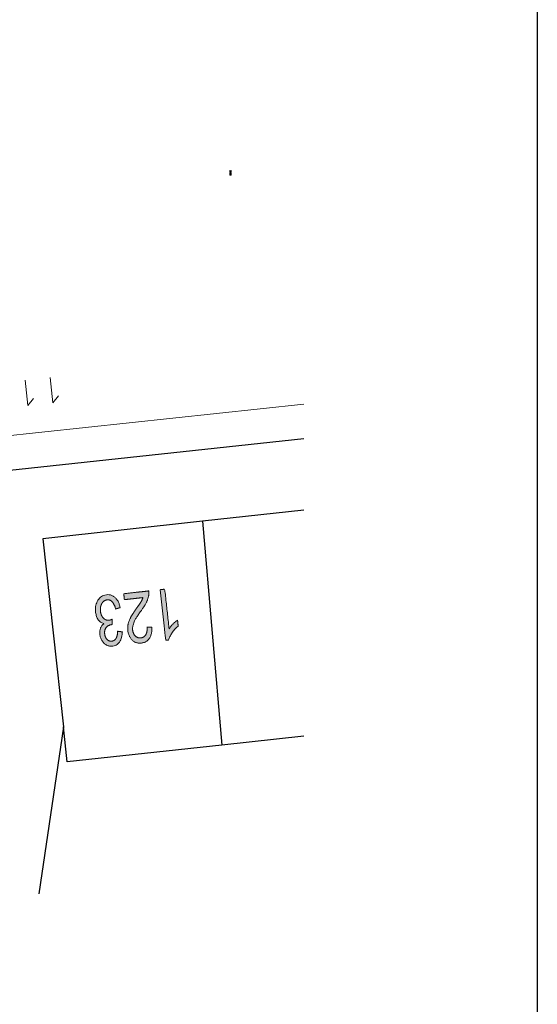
# Model space of a CAD drawing. Header units: metres. Extents: x 134035 to 140154, y 395174 to 396296.
# Tile 17 of 30: x 140134 to 140154, y 396063 to 396102. Entities that reach past the tile are written whole.
import ezdxf

# ---------------------------------------------------------------- set-up
doc = ezdxf.new("R2010")
doc.units = ezdxf.units.M
doc.header["$MEASUREMENT"] = 0

# ---------------------------------------------------------------- blocks, each defined once
blk = doc.blocks.new('*U143')
at = {"color": 252, "linetype": 'Continuous', "lineweight": 13}
blk.add_line((140141.938, 396096.237), (140141.988, 396096.204), dxfattribs=at)
at = {"color": 252, "linetype": 'Continuous', "lineweight": 13, "flags": 128}
blk.add_lwpolyline([(140141.988, 396096.229), (140141.988, 396096.213), (140141.979, 396096.204), (140141.947, 396096.204), (140141.938, 396096.213), (140141.938, 396096.229), (140141.947, 396096.237), (140141.979, 396096.237), (140141.988, 396096.229)], dxfattribs=at)
blk = doc.blocks.new('*U144')
at = {"color": 252, "linetype": 'Continuous', "lineweight": 13}
blk.add_line((140141.938, 396096.14), (140141.988, 396096.108), dxfattribs=at)
at = {"color": 252, "linetype": 'Continuous', "lineweight": 13, "flags": 128}
blk.add_lwpolyline([(140141.988, 396096.132), (140141.988, 396096.116), (140141.979, 396096.108), (140141.947, 396096.108), (140141.938, 396096.116), (140141.938, 396096.132), (140141.947, 396096.14), (140141.979, 396096.14), (140141.988, 396096.132)], dxfattribs=at)
blk = doc.blocks.new('*U230')
at = {"color": 252, "linetype": 'Continuous', "lineweight": 13}
for q in [(140134.869, 396088.14), (140135.191, 396087.422)]:
    blk.add_line((140134.975, 396087.146), q, dxfattribs=at)
blk = doc.blocks.new('*U231')
at = {"color": 252, "linetype": 'Continuous', "lineweight": 13}
for q in [(140133.883, 396088.035), (140134.205, 396087.317)]:
    blk.add_line((140133.989, 396087.04), q, dxfattribs=at)

msp = doc.modelspace()

# ---------------------------------------------------------------- hatches: boundary and pattern name
at = {"linetype": 'Continuous', "lineweight": 0, "extrusion": (0, 0, -1)}
h = msp.add_hatch(color=252, dxfattribs=at)
edge = h.paths.add_edge_path()
edge.add_line((-140137.786, 396079.391), (-140137.76, 396079.626))
edge.add_line((-140137.76, 396079.626), (-140138.745, 396079.734))
edge.add_spline(control_points=[(-140138.745, 396079.734), (-140138.757, 396079.646), (-140138.743, 396079.562), (-140138.72, 396079.423), (-140138.651, 396079.284), (-140138.582, 396079.145), (-140138.445, 396078.957), (-140138.231, 396078.665), (-140138.163, 396078.5), (-140138.095, 396078.336), (-140138.11, 396078.197), (-140138.126, 396078.052), (-140138.215, 396077.961), (-140138.303, 396077.87), (-140138.428, 396077.883), (-140138.56, 396077.898), (-140138.628, 396078.012), (-140138.695, 396078.127), (-140138.676, 396078.314)], knot_values=[0, 0, 0, 0.111111, 0.111111, 0.222222, 0.222222, 0.333333, 0.333333, 0.444444, 0.444444, 0.555556, 0.555556, 0.666667, 0.666667, 0.777778, 0.777778, 0.888889, 0.888889, 1, 1, 1], degree=2, periodic=0)
edge.add_line((-140138.676, 396078.314), (-140138.867, 396078.309))
edge.add_spline(control_points=[(-140138.867, 396078.309), (-140138.879, 396078.026), (-140138.769, 396077.866), (-140138.659, 396077.705), (-140138.446, 396077.681), (-140138.231, 396077.658), (-140138.089, 396077.803), (-140137.946, 396077.948), (-140137.921, 396078.182), (-140137.908, 396078.301), (-140137.932, 396078.421), (-140137.956, 396078.54), (-140138.026, 396078.676), (-140138.097, 396078.813), (-140138.27, 396079.057), (-140138.414, 396079.26), (-140138.454, 396079.33), (-140138.493, 396079.401), (-140138.517, 396079.471)], knot_values=[0, 0, 0, 0.111111, 0.111111, 0.222222, 0.222222, 0.333333, 0.333333, 0.444444, 0.444444, 0.555556, 0.555556, 0.666667, 0.666667, 0.777778, 0.777778, 0.888889, 0.888889, 1, 1, 1], degree=2, periodic=0)
edge.add_line((-140138.517, 396079.471), (-140137.786, 396079.391))
h = msp.add_hatch(color=252, dxfattribs=at)
edge = h.paths.add_edge_path()
edge.add_line((-140139.191, 396079.783), (-140139.374, 396079.803))
edge.add_line((-140139.374, 396079.803), (-140139.544, 396078.248))
edge.add_spline(control_points=[(-140139.544, 396078.248), (-140139.601, 396078.339), (-140139.699, 396078.435), (-140139.797, 396078.531), (-140139.878, 396078.582)], knot_values=[0, 0, 0, 0.5, 0.5, 1, 1, 1], degree=2, periodic=0)
edge.add_line((-140139.878, 396078.582), (-140139.904, 396078.346))
edge.add_spline(control_points=[(-140139.904, 396078.346), (-140139.761, 396078.233), (-140139.661, 396078.084), (-140139.561, 396077.934), (-140139.528, 396077.8)], knot_values=[0, 0, 0, 0.5, 0.5, 1, 1, 1], degree=2, periodic=0)
edge.add_line((-140139.528, 396077.8), (-140139.41, 396077.787))
edge.add_line((-140139.41, 396077.787), (-140139.191, 396079.783))
h = msp.add_hatch(color=252, dxfattribs=at)
edge = h.paths.add_edge_path()
edge.add_line((-140137.62, 396079.077), (-140137.441, 396079.025))
edge.add_spline(control_points=[(-140137.441, 396079.025), (-140137.386, 396079.229), (-140137.301, 396079.313), (-140137.215, 396079.396), (-140137.106, 396079.384), (-140136.976, 396079.37), (-140136.901, 396079.241), (-140136.825, 396079.112), (-140136.844, 396078.935), (-140136.863, 396078.767), (-140136.957, 396078.667), (-140137.052, 396078.567), (-140137.179, 396078.581), (-140137.231, 396078.587), (-140137.305, 396078.622)], knot_values=[0, 0, 0, 0.142857, 0.142857, 0.285714, 0.285714, 0.428571, 0.428571, 0.571429, 0.571429, 0.714286, 0.714286, 0.857143, 0.857143, 1, 1, 1], degree=2, periodic=0)
edge.add_line((-140137.305, 396078.622), (-140137.308, 396078.406))
edge.add_spline(control_points=[(-140137.308, 396078.406), (-140137.289, 396078.407), (-140137.278, 396078.406), (-140137.161, 396078.393), (-140137.077, 396078.301), (-140136.992, 396078.21), (-140137.01, 396078.04), (-140137.025, 396077.906), (-140137.103, 396077.826), (-140137.181, 396077.745), (-140137.289, 396077.757), (-140137.395, 396077.769), (-140137.457, 396077.866), (-140137.518, 396077.964), (-140137.519, 396078.146)], knot_values=[0, 0, 0, 0.142857, 0.142857, 0.285714, 0.285714, 0.428571, 0.428571, 0.571429, 0.571429, 0.714286, 0.714286, 0.857143, 0.857143, 1, 1, 1], degree=2, periodic=0)
edge.add_line((-140137.519, 396078.146), (-140137.707, 396078.122))
edge.add_spline(control_points=[(-140137.707, 396078.122), (-140137.7, 396077.873), (-140137.596, 396077.725), (-140137.491, 396077.577), (-140137.314, 396077.557), (-140137.192, 396077.544), (-140137.082, 396077.602), (-140136.971, 396077.661), (-140136.904, 396077.775), (-140136.836, 396077.89), (-140136.821, 396078.025), (-140136.807, 396078.154), (-140136.847, 396078.265), (-140136.888, 396078.377), (-140136.983, 396078.45), (-140136.846, 396078.476), (-140136.759, 396078.596), (-140136.672, 396078.716), (-140136.651, 396078.909), (-140136.622, 396079.169), (-140136.745, 396079.365), (-140136.867, 396079.562), (-140137.085, 396079.586), (-140137.281, 396079.607), (-140137.428, 396079.465), (-140137.575, 396079.323), (-140137.62, 396079.077)], knot_values=[0, 0, 0, 0.076923, 0.076923, 0.153846, 0.153846, 0.230769, 0.230769, 0.307692, 0.307692, 0.384615, 0.384615, 0.461538, 0.461538, 0.538462, 0.538462, 0.615385, 0.615385, 0.692308, 0.692308, 0.769231, 0.769231, 0.846154, 0.846154, 0.923077, 0.923077, 1, 1, 1], degree=2, periodic=0)

# ---------------------------------------------------------------- linework, layer by layer
at = {"color": 252, "linetype": 'Continuous', "lineweight": 13}
msp.add_line((140129.665, 396085.465), (140144.851, 396087.09), dxfattribs=at)
at = {"color": 252}
for p, q in [((140126.792, 396083.782), (140144.851, 396085.741)), ((140144.851, 396082.918), (140140.863, 396082.481)), ((140140.863, 396082.481), (140134.573, 396081.792)), ((140140.863, 396082.481), (140141.624, 396073.665)), ((140134.573, 396081.792), (140135.388, 396074.379)), ((140135.388, 396074.379), (140134.417, 396067.813)), ((140135.54, 396072.999), (140135.388, 396074.379)), ((140144.851, 396074.019), (140141.624, 396073.665)), ((140141.624, 396073.665), (140135.54, 396072.999))]:
    msp.add_line(p, q, dxfattribs=at)
at = {"flags": 128}
msp.add_lwpolyline([(140053.377, 396207.559), (140154.037, 396207.559), (140154.037, 396024.689), (140053.377, 396024.689)], close=True, dxfattribs=at)
at = {"color": 252, "linetype": 'Continuous', "lineweight": 13, "flags": 128}
for points in [[(140141.946, 396096.286), (140141.938, 396096.278), (140141.938, 396096.261), (140141.946, 396096.253), (140141.954, 396096.253), (140141.963, 396096.261), (140141.963, 396096.278), (140141.972, 396096.286), (140141.98, 396096.286), (140141.988, 396096.278), (140141.988, 396096.261), (140141.98, 396096.253)], [(140141.98, 396096.157), (140141.988, 396096.165), (140141.988, 396096.18), (140141.972, 396096.188), (140141.946, 396096.188), (140141.938, 396096.18), (140141.938, 396096.164), (140141.946, 396096.156), (140141.955, 396096.156), (140141.963, 396096.164), (140141.963, 396096.18), (140141.955, 396096.188)]]:
    msp.add_lwpolyline(points, dxfattribs=at)
at = {"color": 252, "linetype": 'Continuous', "lineweight": 0}
for points, knots in [([(140137.786, 396079.391), (140137.773, 396079.508), (140137.76, 396079.626), (140138.253, 396079.68), (140138.745, 396079.734), (140138.757, 396079.646), (140138.743, 396079.562), (140138.72, 396079.423), (140138.651, 396079.284), (140138.582, 396079.145), (140138.445, 396078.957), (140138.231, 396078.665), (140138.163, 396078.5), (140138.095, 396078.336), (140138.11, 396078.197), (140138.126, 396078.052), (140138.215, 396077.961), (140138.303, 396077.87), (140138.428, 396077.883), (140138.56, 396077.898), (140138.628, 396078.012), (140138.695, 396078.127), (140138.676, 396078.314), (140138.772, 396078.311), (140138.867, 396078.309), (140138.879, 396078.026), (140138.769, 396077.866), (140138.659, 396077.705), (140138.446, 396077.681), (140138.231, 396077.658), (140138.089, 396077.803), (140137.946, 396077.948), (140137.921, 396078.182), (140137.908, 396078.301), (140137.932, 396078.421), (140137.956, 396078.54), (140138.026, 396078.676), (140138.097, 396078.813), (140138.27, 396079.057), (140138.414, 396079.26), (140138.454, 396079.33), (140138.493, 396079.401), (140138.517, 396079.471), (140138.151, 396079.431), (140137.786, 396079.391)], [0, 0, 0, 0.1, 0.1, 0.2, 0.2, 0.222222, 0.222222, 0.244444, 0.244444, 0.266667, 0.266667, 0.288889, 0.288889, 0.311111, 0.311111, 0.333333, 0.333333, 0.355556, 0.355556, 0.377778, 0.377778, 0.4, 0.4, 0.6, 0.6, 0.622222, 0.622222, 0.644444, 0.644444, 0.666667, 0.666667, 0.688889, 0.688889, 0.711111, 0.711111, 0.733333, 0.733333, 0.755556, 0.755556, 0.777778, 0.777778, 0.8, 0.8, 1, 1, 1]), ([(140139.191, 396079.783), (140139.282, 396079.793), (140139.374, 396079.803), (140139.459, 396079.025), (140139.544, 396078.248), (140139.601, 396078.339), (140139.699, 396078.435), (140139.797, 396078.531), (140139.878, 396078.582), (140139.891, 396078.464), (140139.904, 396078.346), (140139.761, 396078.233), (140139.661, 396078.084), (140139.561, 396077.934), (140139.528, 396077.8), (140139.469, 396077.794), (140139.41, 396077.787), (140139.3, 396078.785), (140139.191, 396079.783)], [0, 0, 0, 0.1, 0.1, 0.2, 0.2, 0.3, 0.3, 0.4, 0.4, 0.6, 0.6, 0.7, 0.7, 0.8, 0.8, 0.9, 0.9, 1, 1, 1]), ([(140137.62, 396079.077), (140137.53, 396079.051), (140137.441, 396079.025), (140137.386, 396079.229), (140137.301, 396079.313), (140137.215, 396079.396), (140137.106, 396079.384), (140136.976, 396079.37), (140136.901, 396079.241), (140136.825, 396079.112), (140136.844, 396078.935), (140136.863, 396078.767), (140136.957, 396078.667), (140137.052, 396078.567), (140137.179, 396078.581), (140137.231, 396078.587), (140137.305, 396078.622), (140137.306, 396078.514), (140137.308, 396078.406), (140137.289, 396078.407), (140137.278, 396078.406), (140137.161, 396078.393), (140137.077, 396078.301), (140136.992, 396078.21), (140137.01, 396078.04), (140137.025, 396077.906), (140137.103, 396077.826), (140137.181, 396077.745), (140137.289, 396077.757), (140137.395, 396077.769), (140137.457, 396077.866), (140137.518, 396077.964), (140137.519, 396078.146), (140137.613, 396078.134), (140137.707, 396078.122), (140137.7, 396077.873), (140137.596, 396077.725), (140137.491, 396077.577), (140137.314, 396077.557), (140137.192, 396077.544), (140137.082, 396077.602), (140136.971, 396077.661), (140136.904, 396077.775), (140136.836, 396077.89), (140136.821, 396078.025), (140136.807, 396078.154), (140136.847, 396078.265), (140136.888, 396078.377), (140136.983, 396078.45), (140136.846, 396078.476), (140136.759, 396078.596), (140136.672, 396078.716), (140136.651, 396078.909), (140136.622, 396079.169), (140136.745, 396079.365), (140136.867, 396079.562), (140137.085, 396079.586), (140137.281, 396079.607), (140137.428, 396079.465), (140137.575, 396079.323), (140137.62, 396079.077)], [0, 0, 0, 0.166667, 0.166667, 0.190476, 0.190476, 0.214286, 0.214286, 0.238095, 0.238095, 0.261905, 0.261905, 0.285714, 0.285714, 0.309524, 0.309524, 0.333333, 0.333333, 0.5, 0.5, 0.52381, 0.52381, 0.547619, 0.547619, 0.571429, 0.571429, 0.595238, 0.595238, 0.619048, 0.619048, 0.642857, 0.642857, 0.666667, 0.666667, 0.833333, 0.833333, 0.846154, 0.846154, 0.858974, 0.858974, 0.871795, 0.871795, 0.884615, 0.884615, 0.897436, 0.897436, 0.910256, 0.910256, 0.923077, 0.923077, 0.935897, 0.935897, 0.948718, 0.948718, 0.961538, 0.961538, 0.974359, 0.974359, 0.987179, 0.987179, 1, 1, 1])]:
    msp.add_open_spline(points, degree=2, knots=knots, dxfattribs=at)

# ---------------------------------------------------------------- block references
at = {"color": 252, "linetype": 'Continuous', "lineweight": 13}
for name in ['*U143', '*U144', '*U231', '*U230']:
    msp.add_blockref(name, (0, 0), dxfattribs=at)

doc.saveas('drawing.dxf')
